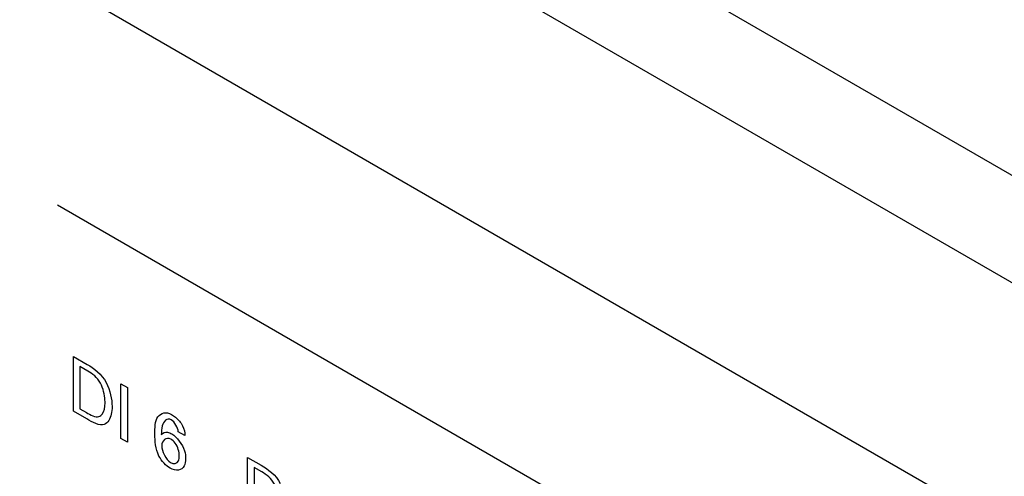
# Model space of a CAD drawing. Header units: inches. Extents: x 0 to 34, y 0 to 22.
# Tile 50 of 127: x 3.296 to 3.737, y 8.575 to 8.78. Entities that reach past the tile are written whole.
import ezdxf

# ---------------------------------------------------------------- set-up
doc = ezdxf.new("R2010")
doc.units = ezdxf.units.IN
doc.header["$LTSCALE"] = 1.87
doc.header["$MEASUREMENT"] = 0
doc.layers.get('0').update_dxf_attribs({"linetype": 'CONTINUOUS'})

msp = doc.modelspace()

# ---------------------------------------------------------------- linework, layer by layer
at = {"color": 7, "linetype": 'CONTINUOUS'}
for p, q in [((2.55264, 9.39617), (5.48268, 7.7044)), ((2.54662, 9.35143), (5.44695, 7.67681)), ((5.3418, 7.62502), (2.65177, 9.17821))]:
    msp.add_line(p, q, dxfattribs=at)
at = {"color": 40, "linetype": 'CONTINUOUS'}
for p, q in [((3.31244, 8.69681), (3.70057, 8.47271)), ((3.31961, 8.60422), (3.31961, 8.62877)), ((3.31961, 8.62877), (3.32577, 8.62522)), ((3.32256, 8.62425), (3.32256, 8.60531)), ((3.32609, 8.62221), (3.32256, 8.62425)), ((3.34088, 8.59194), (3.34088, 8.61649)), ((3.34088, 8.61649), (3.34383, 8.61479)), ((3.34383, 8.61479), (3.34383, 8.59024)), ((3.32256, 8.60531), (3.32544, 8.60364)), ((3.32559, 8.60077), (3.31961, 8.60422)), ((3.34383, 8.59024), (3.34088, 8.59194)), ((3.36969, 8.59326), (3.36666, 8.59501)), ((3.39774, 8.55895), (3.39774, 8.58349)), ((3.39774, 8.58349), (3.40389, 8.57994)), ((3.40068, 8.57897), (3.40068, 8.56003)), ((3.40422, 8.57693), (3.40068, 8.57897))]:
    msp.add_line(p, q, dxfattribs=at)
for points in [[(3.32577, 8.62522), (3.32877, 8.62348), (3.33239, 8.62083), (3.33433, 8.61707)], [(3.33175, 8.6168), (3.33042, 8.61927), (3.32807, 8.62106), (3.32609, 8.62221)], [(3.33433, 8.61707), (3.33617, 8.61354), (3.33696, 8.60953), (3.33696, 8.60628)], [(3.32544, 8.60364), (3.32734, 8.60255), (3.32949, 8.60135), (3.33101, 8.60179)], [(3.33342, 8.59825), (3.33137, 8.59747), (3.32826, 8.59923), (3.32559, 8.60077)], [(3.36666, 8.59501), (3.36664, 8.59669), (3.36501, 8.59946), (3.36357, 8.6003)], [(3.3686, 8.59769), (3.36936, 8.59624), (3.36965, 8.59462), (3.36969, 8.59326)], [(3.35803, 8.58408), (3.35648, 8.58735), (3.35618, 8.59084), (3.35618, 8.59382)], [(3.36333, 8.59163), (3.3613, 8.5928), (3.35927, 8.59105), (3.35927, 8.5887)], [(3.35927, 8.5887), (3.35927, 8.58638), (3.36117, 8.5823), (3.36319, 8.58114)], [(3.36307, 8.57862), (3.36124, 8.57968), (3.35915, 8.58176), (3.35803, 8.58408)], [(3.40389, 8.57994), (3.40689, 8.57821), (3.41052, 8.57556), (3.41246, 8.5718)], [(3.40987, 8.57152), (3.40854, 8.57399), (3.4062, 8.57578), (3.40422, 8.57693)]]:
    msp.add_open_spline(points, degree=3, dxfattribs=at)
for points, knots in [([(3.33381, 8.60796), (3.33381, 8.60837), (3.33372, 8.61109), (3.33307, 8.61435), (3.33175, 8.6168)], [0, 0, 0, 0, 0.151906, 1, 1, 1, 1]), ([(3.33101, 8.60179), (3.33163, 8.60197), (3.33336, 8.60318), (3.33381, 8.60598), (3.33381, 8.60796)], [0, 0, 0, 0, 0.313005, 1, 1, 1, 1]), ([(3.33696, 8.60628), (3.33696, 8.60507), (3.33667, 8.60157), (3.3351, 8.59883), (3.33342, 8.59825)], [0, 0, 0, 0, 0.32694, 1, 1, 1, 1]), ([(3.35618, 8.59382), (3.35618, 8.59672), (3.3563, 8.6027), (3.36124, 8.60419), (3.36372, 8.60276)], [0, 0, 0, 0, 0.504315, 1, 1, 1, 1]), ([(3.36357, 8.6003), (3.36156, 8.60146), (3.35914, 8.59854), (3.35912, 8.59505), (3.35906, 8.59372)], [0, 0, 0, 0, 0.629427, 1, 1, 1, 1]), ([(3.36372, 8.60276), (3.36432, 8.60242), (3.3661, 8.60119), (3.3678, 8.59916), (3.3686, 8.59769)], [0, 0, 0, 0, 0.336787, 1, 1, 1, 1]), ([(3.35906, 8.59372), (3.35976, 8.59448), (3.36126, 8.59523), (3.36316, 8.59434), (3.3638, 8.59397)], [0, 0, 0, 0, 0.65581, 1, 1, 1, 1]), ([(3.36713, 8.5842), (3.36713, 8.58589), (3.36634, 8.58939), (3.36403, 8.59123), (3.36333, 8.59163)], [0, 0, 0, 0, 0.678716, 1, 1, 1, 1]), ([(3.3638, 8.59397), (3.36606, 8.59267), (3.36962, 8.58799), (3.36996, 8.58398), (3.36996, 8.58287)], [0, 0, 0, 0, 0.700356, 1, 1, 1, 1]), ([(3.36996, 8.58287), (3.36996, 8.58165), (3.36949, 8.57772), (3.36556, 8.57718), (3.36307, 8.57862)], [0, 0, 0, 0, 0.297718, 1, 1, 1, 1]), ([(3.36319, 8.58114), (3.36464, 8.5803), (3.36693, 8.58092), (3.36713, 8.58337), (3.36713, 8.5842)], [0, 0, 0, 0, 0.669552, 1, 1, 1, 1])]:
    msp.add_open_spline(points, degree=3, knots=knots, dxfattribs=at)

doc.saveas('drawing.dxf')
